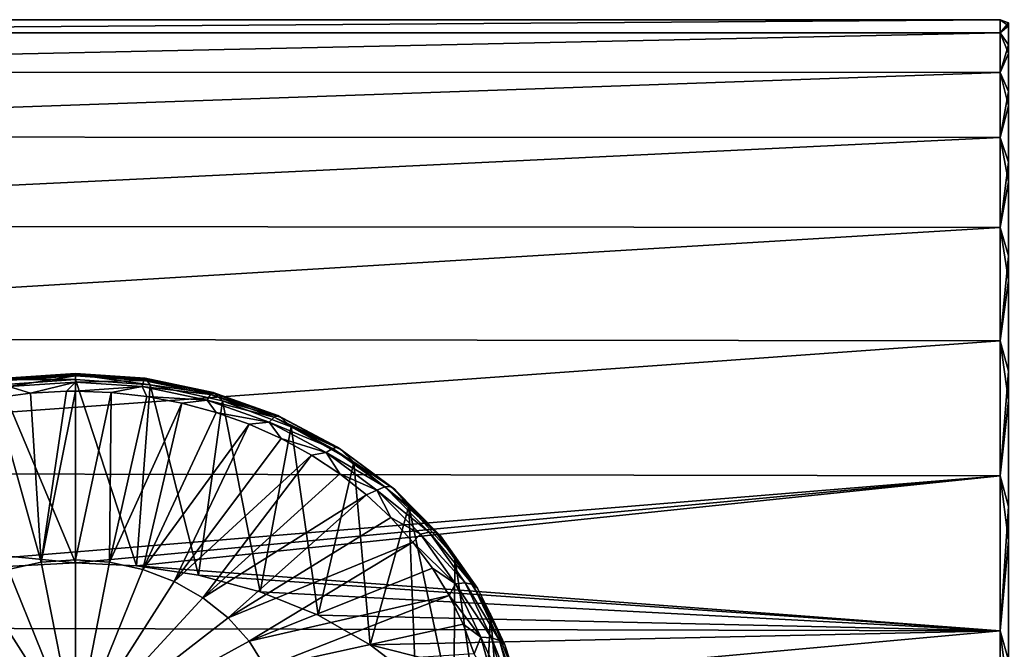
# Model space of a CAD drawing. Header units: metres. Extents: x -139 to 105, y -30 to 40.
# Tile 12 of 153: x -129 to -118, y 13 to 20. Entities that reach past the tile are written whole.
import ezdxf

# ---------------------------------------------------------------- set-up
doc = ezdxf.new("R2010")
doc.units = ezdxf.units.M
doc.layers.add('solid_150_SW0003', color=7, linetype='CONTINUOUS')

msp = doc.modelspace()

# ---------------------------------------------------------------- linework, layer by layer
at = {"layer": 'solid_150_SW0003'}
for points in [[(-118.29982, 20, 76.062744), (-138.500031, 20, 76.062965), (-138.500031, 19.855259, 78.464577)], [(-118.299812, 19.854183, 78.473457), (-118.29982, 20, 76.062744), (-138.500031, 19.855259, 78.464577)], [(-118.29982, 20, 76.062744), (-138.500031, 19.855307, 73.661354), (-138.500031, 20, 76.062965)], [(-118.29982, 20, 76.062744), (-118.299835, 19.854176, 73.652023), (-138.500031, 19.855307, 73.661354)], [(-118.20726, 19.965067, 75.161636), (-118.299835, 19.854176, 73.652023), (-118.29982, 20, 76.062744)], [(-118.207253, 19.93326, 77.505554), (-118.29982, 20, 76.062744), (-118.299812, 19.854183, 78.473457)], [(-118.207253, 19.93326, 77.505554), (-118.20726, 19.965067, 75.161636), (-118.29982, 20, 76.062744)], [(-118.20726, 19.965067, 75.161636), (-118.207275, 19.722202, 72.830109), (-118.299835, 19.854176, 73.652023)], [(-118.207237, 19.627216, 79.829636), (-118.207253, 19.93326, 77.505554), (-118.299812, 19.854183, 78.473457)], [(-118.299835, 19.854176, 73.652023), (-138.500031, 19.423275, 71.294495), (-138.500031, 19.855307, 73.661354)], [(-118.299812, 19.854183, 78.473457), (-138.500031, 19.855259, 78.464577), (-138.500031, 19.42318, 80.831421)], [(-118.299805, 19.418852, 80.849022), (-118.299812, 19.854183, 78.473457), (-138.500031, 19.42318, 80.831421)], [(-118.299835, 19.854176, 73.652023), (-118.299858, 19.418837, 71.276459), (-138.500031, 19.423275, 71.294495)], [(-118.207275, 19.722202, 72.830109), (-118.299858, 19.418837, 71.276459), (-118.299835, 19.854176, 73.652023)], [(-118.207237, 19.627216, 79.829636), (-118.299812, 19.854183, 78.473457), (-118.299805, 19.418852, 80.849022)], [(-118.207275, 19.722202, 72.830109), (-118.207298, 19.208004, 70.54306), (-118.299858, 19.418837, 71.276459)], [(-118.20723, 19.051146, 82.101883), (-118.207237, 19.627216, 79.829636), (-118.299805, 19.418852, 80.849022)], [(-118.299858, 19.418837, 71.276459), (-138.500031, 18.710154, 68.996643), (-138.500031, 19.423275, 71.294495)], [(-118.299805, 19.418852, 80.849022), (-138.500031, 19.42318, 80.831421), (-138.500031, 18.710014, 83.129265)], [(-118.299797, 18.700354, 83.154785), (-118.299805, 19.418852, 80.849022), (-138.500031, 18.710014, 83.129265)], [(-118.299858, 19.418837, 71.276459), (-118.299873, 18.700331, 68.97068), (-138.500031, 18.710154, 68.996643)], [(-118.207298, 19.208004, 70.54306), (-118.299873, 18.700331, 68.97068), (-118.299858, 19.418837, 71.276459)], [(-118.20723, 19.051146, 82.101883), (-118.299805, 19.418852, 80.849022), (-118.299797, 18.700354, 83.154785)], [(-118.207298, 19.208004, 70.54306), (-118.207321, 18.429548, 68.331955), (-118.299873, 18.700331, 68.97068)], [(-118.20723, 18.212976, 84.291054), (-118.20723, 19.051146, 82.101883), (-118.299797, 18.700354, 83.154785)], [(-118.299873, 18.700331, 68.97068), (-138.500031, 17.726269, 66.801048), (-138.500031, 18.710154, 68.996643)], [(-118.299797, 18.700354, 83.154785), (-138.500031, 18.710014, 83.129265), (-138.500031, 17.726084, 85.324837)], [(-118.299797, 17.709167, 85.35714), (-118.299797, 18.700354, 83.154785), (-138.500031, 17.726084, 85.324837)], [(-118.299873, 18.700331, 68.97068), (-118.299904, 17.709131, 66.768326), (-138.500031, 17.726269, 66.801048)], [(-118.207321, 18.429548, 68.331955), (-118.299904, 17.709131, 66.768326), (-118.299873, 18.700331, 68.97068)], [(-118.20723, 18.212976, 84.291054), (-118.299797, 18.700354, 83.154785), (-118.299797, 17.709167, 85.35714)], [(-118.207321, 18.429548, 68.331955), (-118.207344, 17.397545, 66.227203), (-118.299904, 17.709131, 66.768326)], [(-118.20723, 17.124239, 86.36702), (-118.20723, 18.212976, 84.291054), (-118.299797, 17.709167, 85.35714)], [(-118.299904, 17.709131, 66.768326), (-138.500031, 16.485853, 64.739487), (-138.500031, 17.726269, 66.801048)], [(-118.299797, 17.709167, 85.35714), (-138.500031, 17.726084, 85.324837), (-138.500031, 16.485626, 87.386375)], [(-118.299797, 16.459745, 87.423965), (-118.299797, 17.709167, 85.35714), (-138.500031, 16.485626, 87.386375)], [(-118.299904, 17.709131, 66.768326), (-118.299927, 16.459694, 64.701492), (-138.500031, 16.485853, 64.739487)], [(-118.207344, 17.397545, 66.227203), (-118.299927, 16.459694, 64.701492), (-118.299904, 17.709131, 66.768326)], [(-118.20723, 17.124239, 86.36702), (-118.299797, 17.709167, 85.35714), (-118.299797, 16.459745, 87.423965)], [(-118.207344, 17.397545, 66.227203), (-118.207367, 16.12619, 64.257774), (-118.299927, 16.459694, 64.701492)], [(-118.207237, 15.799911, 88.301224), (-118.20723, 17.124239, 86.36702), (-118.299797, 16.459745, 87.423965)], [(-118.299927, 16.459694, 64.701492), (-138.500031, 15.006852, 62.841785), (-138.500031, 16.485853, 64.739487)], [(-118.299797, 16.459745, 87.423965), (-138.500031, 16.485626, 87.386375), (-138.500031, 15.006596, 89.284042)], [(-118.299805, 14.970307, 89.325111), (-118.299797, 16.459745, 87.423965), (-138.500031, 15.006596, 89.284042)], [(-118.299927, 16.459694, 64.701492), (-118.29995, 14.970235, 62.800335), (-138.500031, 15.006852, 62.841785)], [(-118.207367, 16.12619, 64.257774), (-118.29995, 14.970235, 62.800335), (-118.299927, 16.459694, 64.701492)], [(-118.207237, 15.799911, 88.301224), (-118.299797, 16.459745, 87.423965), (-118.299805, 14.970307, 89.325111)], [(-128.500031, 16.085945, 58.160152), (-129.278992, 16.032852, 58.129498), (-128.500031, 16.032871, 58.293018)], [(-129.269608, 16.046736, 57.986835), (-129.278992, 16.032852, 58.129498), (-128.500031, 16.085945, 58.160152)], [(-129.269608, 16.046736, 57.986835), (-128.500031, 16.085945, 58.160152), (-128.500031, 16.099188, 58.01712)], [(-129.254791, 16.019775, 57.846523), (-129.269608, 16.046736, 57.986835), (-128.500031, 16.099188, 58.01712)], [(-129.254791, 16.019775, 57.846523), (-128.500031, 16.099188, 58.01712), (-128.500031, 16.071218, 57.876225)], [(-127.721062, 16.032852, 58.129498), (-128.500031, 16.099188, 58.01712), (-128.500031, 16.085945, 58.160152)], [(-127.730453, 16.046736, 57.986835), (-128.500031, 16.071218, 57.876225), (-128.500031, 16.099188, 58.01712)], [(-127.730453, 16.046736, 57.986835), (-128.500031, 16.099188, 58.01712), (-127.721062, 16.032852, 58.129498)], [(-127.677307, 15.973851, 58.258942), (-128.500031, 16.085945, 58.160152), (-128.500031, 16.032871, 58.293018)], [(-127.721062, 16.032852, 58.129498), (-128.500031, 16.085945, 58.160152), (-127.677307, 15.973851, 58.258942)], [(-118.207367, 16.12619, 64.257774), (-118.207397, 14.632977, 62.45076), (-118.29995, 14.970235, 62.800335)], [(-129.324844, 15.973548, 58.258766), (-128.500031, 14.012586, 61.792255), (-128.500031, 16.032871, 58.293018)], [(-129.278992, 16.032852, 58.129498), (-129.324844, 15.973548, 58.258766), (-128.500031, 16.032871, 58.293018)], [(-129.324844, 15.973548, 58.258766), (-129.259247, 13.969976, 61.750103), (-128.500031, 14.012586, 61.792255)], [(-129.254791, 16.019775, 57.846523), (-128.500031, 16.071218, 57.876225), (-129.235794, 15.954198, 57.720142)], [(-128.500031, 16.071218, 57.876225), (-128.500031, 16.004345, 57.749096), (-129.235794, 15.954198, 57.720142)], [(-129.235794, 15.954198, 57.720142), (-128.500031, 16.004345, 57.749096), (-128.9944, 15.880953, 57.632889)], [(-128.500031, 16.004345, 57.749096), (-128.599747, 15.90326, 57.645767), (-128.9944, 15.880953, 57.632889)], [(-128.500031, 16.004345, 57.749096), (-128.500031, 15.904203, 57.646313), (-128.599747, 15.90326, 57.645767)], [(-127.745262, 16.019775, 57.846523), (-128.500031, 16.004345, 57.749096), (-128.500031, 16.071218, 57.876225)], [(-127.745262, 16.019775, 57.846523), (-128.500031, 16.071218, 57.876225), (-127.730453, 16.046736, 57.986835)], [(-128.500031, 16.032871, 58.293018), (-128.500031, 14.012586, 61.792255), (-127.826698, 13.979132, 61.759109)], [(-127.677307, 15.973851, 58.258942), (-128.500031, 16.032871, 58.293018), (-127.826698, 13.979132, 61.759109)], [(-127.745262, 16.019775, 57.846523), (-127.764267, 15.954198, 57.720142), (-128.500031, 16.004345, 57.749096)], [(-127.764267, 15.954198, 57.720142), (-128.500031, 15.904203, 57.646313), (-128.500031, 16.004345, 57.749096)], [(-127.677307, 15.973851, 58.258942), (-127.826698, 13.979132, 61.759109), (-127.143181, 13.873848, 61.657307)], [(-127.009079, 15.866713, 57.758152), (-127.764267, 15.954198, 57.720142), (-127.745262, 16.019775, 57.846523)], [(-127.745262, 16.019775, 57.846523), (-127.730453, 16.046736, 57.986835), (-126.979828, 15.890669, 57.896732)], [(-127.009079, 15.866713, 57.758152), (-127.745262, 16.019775, 57.846523), (-126.979828, 15.890669, 57.896732)], [(-127.730453, 16.046736, 57.986835), (-127.721062, 16.032852, 58.129498), (-126.961266, 15.874881, 58.038296)], [(-126.979828, 15.890669, 57.896732), (-127.730453, 16.046736, 57.986835), (-126.961266, 15.874881, 58.038296)], [(-126.961266, 15.874881, 58.038296), (-127.721062, 16.032852, 58.129498), (-127.677307, 15.973851, 58.258942)], [(-127.677307, 15.973851, 58.258942), (-127.143181, 13.873848, 61.657307), (-126.877037, 15.798405, 58.15765)], [(-126.961266, 15.874881, 58.038296), (-127.677307, 15.973851, 58.258942), (-126.877037, 15.798405, 58.15765)], [(-129.235794, 15.954198, 57.720142), (-128.9944, 15.880953, 57.632889), (-129.385345, 15.829148, 57.602982)], [(-129.385345, 15.829148, 57.602982), (-128.9944, 15.880953, 57.632889), (-128.876541, 14.016711, 56.297714)], [(-128.9944, 15.880953, 57.632889), (-128.599747, 15.90326, 57.645767), (-128.876541, 14.016711, 56.297714)], [(-128.876541, 14.016711, 56.297714), (-128.500031, 15.904203, 57.646313), (-128.500031, 14.04373, 56.313313)], [(-128.599747, 15.90326, 57.645767), (-128.500031, 15.904203, 57.646313), (-128.876541, 14.016711, 56.297714)], [(-127.764267, 15.954198, 57.720142), (-128.104904, 15.889367, 57.637749), (-128.500031, 15.904203, 57.646313)], [(-128.500031, 15.904203, 57.646313), (-128.104904, 15.889367, 57.637749), (-128.500031, 14.04373, 56.313313)], [(-128.104904, 15.889367, 57.637749), (-128.12352, 14.016711, 56.297714), (-128.500031, 14.04373, 56.313313)], [(-128.104904, 15.889367, 57.637749), (-127.712746, 15.84497, 57.612114), (-128.12352, 14.016711, 56.297714)], [(-127.764267, 15.954198, 57.720142), (-127.712746, 15.84497, 57.612114), (-128.104904, 15.889367, 57.637749)], [(-127.764267, 15.954198, 57.720142), (-127.046616, 15.804989, 57.633995), (-127.712746, 15.84497, 57.612114)], [(-127.009079, 15.866713, 57.758152), (-127.046616, 15.804989, 57.633995), (-127.764267, 15.954198, 57.720142)], [(-126.309608, 15.615799, 57.613289), (-127.046616, 15.804989, 57.633995), (-127.009079, 15.866713, 57.758152)], [(-127.009079, 15.866713, 57.758152), (-126.979828, 15.890669, 57.896732), (-126.266632, 15.634832, 57.749023)], [(-126.309608, 15.615799, 57.613289), (-127.009079, 15.866713, 57.758152), (-126.266632, 15.634832, 57.749023)], [(-126.979828, 15.890669, 57.896732), (-126.961266, 15.874881, 58.038296), (-126.239372, 15.615922, 57.888783)], [(-126.266632, 15.634832, 57.749023), (-126.979828, 15.890669, 57.896732), (-126.239372, 15.615922, 57.888783)], [(-126.239372, 15.615922, 57.888783), (-126.961266, 15.874881, 58.038296), (-126.877037, 15.798405, 58.15765)], [(-129.385345, 15.829148, 57.602982), (-128.876541, 14.016711, 56.297714), (-129.242783, 13.936392, 56.251339)], [(-127.712746, 15.84497, 57.612114), (-127.326492, 15.771344, 57.569607), (-128.12352, 14.016711, 56.297714)], [(-127.326492, 15.771344, 57.569607), (-127.757278, 13.936392, 56.251339), (-128.12352, 14.016711, 56.297714)], [(-127.326492, 15.771344, 57.569607), (-126.949051, 15.669044, 57.510544), (-127.757278, 13.936392, 56.251339)], [(-127.046616, 15.804989, 57.633995), (-127.326492, 15.771344, 57.569607), (-127.712746, 15.84497, 57.612114)], [(-127.046616, 15.804989, 57.633995), (-126.949051, 15.669044, 57.510544), (-127.326492, 15.771344, 57.569607)], [(-126.877037, 15.798405, 58.15765), (-127.143181, 13.873848, 61.657307), (-126.461388, 13.690272, 61.481552)], [(-127.046616, 15.804989, 57.633995), (-126.364761, 15.560392, 57.492779), (-126.949051, 15.669044, 57.510544)], [(-126.309608, 15.615799, 57.613289), (-126.364761, 15.560392, 57.492779), (-127.046616, 15.804989, 57.633995)], [(-126.877037, 15.798405, 58.15765), (-126.461388, 13.690272, 61.481552), (-126.121033, 15.511324, 57.991901)], [(-126.239372, 15.615922, 57.888783), (-126.877037, 15.798405, 58.15765), (-126.121033, 15.511324, 57.991901)], [(-118.207245, 14.258212, 90.067055), (-118.207237, 15.799911, 88.301224), (-118.299805, 14.970307, 89.325111)], [(-126.949051, 15.669044, 57.510544), (-126.583244, 15.538835, 57.435368), (-127.757278, 13.936392, 56.251339)], [(-126.364761, 15.560392, 57.492779), (-126.583244, 15.538835, 57.435368), (-126.949051, 15.669044, 57.510544)], [(-126.583244, 15.538835, 57.435368), (-127.411301, 13.804963, 56.175461), (-127.757278, 13.936392, 56.251339)], [(-126.583244, 15.538835, 57.435368), (-126.231827, 15.381696, 57.344643), (-127.411301, 13.804963, 56.175461)], [(-126.364761, 15.560392, 57.492779), (-126.231827, 15.381696, 57.344643), (-126.583244, 15.538835, 57.435368)], [(-125.664078, 15.273213, 57.415497), (-126.364761, 15.560392, 57.492779), (-126.309608, 15.615799, 57.613289)], [(-126.364761, 15.560392, 57.492779), (-125.735474, 15.226433, 57.299969), (-126.231827, 15.381696, 57.344643)], [(-125.664078, 15.273213, 57.415497), (-125.735474, 15.226433, 57.299969), (-126.364761, 15.560392, 57.492779)], [(-126.309608, 15.615799, 57.613289), (-126.266632, 15.634832, 57.749023), (-125.608429, 15.285524, 57.547352)], [(-125.664078, 15.273213, 57.415497), (-126.309608, 15.615799, 57.613289), (-125.608429, 15.285524, 57.547352)], [(-126.266632, 15.634832, 57.749023), (-126.239372, 15.615922, 57.888783), (-125.573135, 15.26235, 57.68465)], [(-125.608429, 15.285524, 57.547352), (-126.266632, 15.634832, 57.749023), (-125.573135, 15.26235, 57.68465)], [(-125.573135, 15.26235, 57.68465), (-126.239372, 15.615922, 57.888783), (-126.121033, 15.511324, 57.991901)], [(-126.121033, 15.511324, 57.991901), (-126.461388, 13.690272, 61.481552), (-125.824425, 13.432188, 61.245289)], [(-126.121033, 15.511324, 57.991901), (-125.824425, 13.432188, 61.245289), (-125.429855, 15.120423, 57.766216)], [(-125.573135, 15.26235, 57.68465), (-126.121033, 15.511324, 57.991901), (-125.429855, 15.120423, 57.766216)], [(-126.231827, 15.381696, 57.344643), (-125.89743, 15.198806, 57.239052), (-127.411301, 13.804963, 56.175461)], [(-125.735474, 15.226433, 57.299969), (-125.89743, 15.198806, 57.239052), (-126.231827, 15.381696, 57.344643)], [(-125.735474, 15.226433, 57.299969), (-125.582573, 14.991538, 57.119385), (-125.89743, 15.198806, 57.239052)], [(-125.088371, 14.84739, 57.169647), (-125.735474, 15.226433, 57.299969), (-125.664078, 15.273213, 57.415497)], [(-125.735474, 15.226433, 57.299969), (-125.174271, 14.811331, 57.060307), (-125.582573, 14.991538, 57.119385)], [(-125.088371, 14.84739, 57.169647), (-125.174271, 14.811331, 57.060307), (-125.735474, 15.226433, 57.299969)], [(-125.664078, 15.273213, 57.415497), (-125.608429, 15.285524, 57.547352), (-125.021431, 14.851347, 57.296677)], [(-125.088371, 14.84739, 57.169647), (-125.664078, 15.273213, 57.415497), (-125.021431, 14.851347, 57.296677)], [(-125.608429, 15.285524, 57.547352), (-125.573135, 15.26235, 57.68465), (-124.978966, 14.822872, 57.430916)], [(-125.021431, 14.851347, 57.296677), (-125.608429, 15.285524, 57.547352), (-124.978966, 14.822872, 57.430916)], [(-124.978966, 14.822872, 57.430916), (-125.573135, 15.26235, 57.68465), (-125.429855, 15.120423, 57.766216)], [(-125.89743, 15.198806, 57.239052), (-127.095016, 13.62601, 56.07214), (-127.411301, 13.804963, 56.175461)], [(-125.89743, 15.198806, 57.239052), (-125.582573, 14.991538, 57.119385), (-127.095016, 13.62601, 56.07214)], [(-125.429855, 15.120423, 57.766216), (-125.824425, 13.432188, 61.245289), (-125.247963, 13.107409, 60.955872)], [(-125.429855, 15.120423, 57.766216), (-125.247963, 13.107409, 60.955872), (-124.822357, 14.636351, 57.486736)], [(-124.978966, 14.822872, 57.430916), (-125.429855, 15.120423, 57.766216), (-124.822357, 14.636351, 57.486736)], [(-128.500031, 14.012586, 61.792255), (-138.500031, 15.006852, 62.841785), (-118.29995, 14.970235, 62.800335)], [(-128.500031, 14.012586, 61.792255), (-129.259247, 13.969976, 61.750103), (-138.500031, 15.006852, 62.841785)], [(-118.299805, 14.970307, 89.325111), (-138.500031, 15.006596, 89.284042), (-138.500031, 13.310393, 90.990372)], [(-125.582573, 14.991538, 57.119385), (-125.289612, 14.761447, 56.986542), (-127.095016, 13.62601, 56.07214)], [(-125.174271, 14.811331, 57.060307), (-125.289612, 14.761447, 56.986542), (-125.582573, 14.991538, 57.119385)], [(-118.299812, 13.262571, 91.032875), (-118.299805, 14.970307, 89.325111), (-138.500031, 13.310393, 90.990372)], [(-127.826698, 13.979132, 61.759109), (-128.500031, 14.012586, 61.792255), (-118.29995, 14.970235, 62.800335)], [(-127.826698, 13.979132, 61.759109), (-118.29995, 14.970235, 62.800335), (-118.29998, 13.262475, 61.092571)], [(-118.207397, 14.632977, 62.45076), (-118.29998, 13.262475, 61.092571), (-118.29995, 14.970235, 62.800335)], [(-118.207245, 14.258212, 90.067055), (-118.299805, 14.970307, 89.325111), (-118.299812, 13.262571, 91.032875)], [(-125.174271, 14.811331, 57.060307), (-125.020737, 14.51026, 56.841518), (-125.289612, 14.761447, 56.986542)], [(-124.596672, 14.348816, 56.881794), (-125.174271, 14.811331, 57.060307), (-125.088371, 14.84739, 57.169647)], [(-125.174271, 14.811331, 57.060307), (-124.694954, 14.32531, 56.779705), (-125.020737, 14.51026, 56.841518)], [(-124.596672, 14.348816, 56.881794), (-124.694954, 14.32531, 56.779705), (-125.174271, 14.811331, 57.060307)], [(-125.088371, 14.84739, 57.169647), (-125.021431, 14.851347, 57.296677), (-124.520081, 14.34299, 57.003178)], [(-124.596672, 14.348816, 56.881794), (-125.088371, 14.84739, 57.169647), (-124.520081, 14.34299, 57.003178)], [(-125.021431, 14.851347, 57.296677), (-124.978966, 14.822872, 57.430916), (-124.471504, 14.308311, 57.133835)], [(-124.520081, 14.34299, 57.003178), (-125.021431, 14.851347, 57.296677), (-124.471504, 14.308311, 57.133835)], [(-124.471504, 14.308311, 57.133835), (-124.978966, 14.822872, 57.430916), (-124.822357, 14.636351, 57.486736)], [(-125.289612, 14.761447, 56.986542), (-126.817062, 13.404414, 55.944202), (-127.095016, 13.62601, 56.07214)], [(-125.289612, 14.761447, 56.986542), (-125.020737, 14.51026, 56.841518), (-126.817062, 13.404414, 55.944202)], [(-124.822357, 14.636351, 57.486736), (-125.247963, 13.107409, 60.955872), (-124.747169, 12.723689, 60.63258)], [(-124.822357, 14.636351, 57.486736), (-124.747169, 12.723689, 60.63258), (-124.327614, 12.290705, 60.284977)], [(-124.822357, 14.636351, 57.486736), (-124.327614, 12.290705, 60.284977), (-124.315079, 14.072274, 57.161068)], [(-124.471504, 14.308311, 57.133835), (-124.822357, 14.636351, 57.486736), (-124.315079, 14.072274, 57.161068)], [(-118.207397, 14.632977, 62.45076), (-118.20742, 12.938449, 60.83102), (-118.29998, 13.262475, 61.092571)], [(-125.020737, 14.51026, 56.841518), (-124.777985, 14.239862, 56.685406), (-126.817062, 13.404414, 55.944202)], [(-124.694954, 14.32531, 56.779705), (-124.777985, 14.239862, 56.685406), (-125.020737, 14.51026, 56.841518)], [(-124.201088, 13.789767, 56.559029), (-124.694954, 14.32531, 56.779705), (-124.596672, 14.348816, 56.881794)], [(-124.596672, 14.348816, 56.881794), (-124.520081, 14.34299, 57.003178), (-124.116737, 13.772971, 56.674076)], [(-124.201088, 13.789767, 56.559029), (-124.596672, 14.348816, 56.881794), (-124.116737, 13.772971, 56.674076)], [(-124.520081, 14.34299, 57.003178), (-124.471504, 14.308311, 57.133835), (-124.063232, 13.731334, 56.800716)], [(-124.116737, 13.772971, 56.674076), (-124.520081, 14.34299, 57.003178), (-124.063232, 13.731334, 56.800716)], [(-124.777985, 14.239862, 56.685406), (-126.585007, 13.146219, 55.795135), (-126.817062, 13.404414, 55.944202)], [(-124.777985, 14.239862, 56.685406), (-124.563156, 13.952284, 56.519371), (-126.585007, 13.146219, 55.795135)], [(-124.694954, 14.32531, 56.779705), (-124.309326, 13.780335, 56.465061), (-124.777985, 14.239862, 56.685406)], [(-124.309326, 13.780335, 56.465061), (-124.563156, 13.952284, 56.519371), (-124.777985, 14.239862, 56.685406)], [(-124.201088, 13.789767, 56.559029), (-124.309326, 13.780335, 56.465061), (-124.694954, 14.32531, 56.779705)], [(-124.063232, 13.731334, 56.800716), (-124.471504, 14.308311, 57.133835), (-124.315079, 14.072274, 57.161068)], [(-118.207253, 12.520355, 91.640221), (-118.207245, 14.258212, 90.067055), (-118.299812, 13.262571, 91.032875)], [(-129.242783, 13.936392, 56.251339), (-128.876541, 14.016711, 56.297714), (-128.500031, 12.100113, 55.104755)], [(-128.876541, 14.016711, 56.297714), (-128.500031, 14.04373, 56.313313), (-128.500031, 12.100113, 55.104755)], [(-128.500031, 14.04373, 56.313313), (-128.12352, 14.016711, 56.297714), (-128.500031, 12.100113, 55.104755)], [(-128.12352, 14.016711, 56.297714), (-127.757278, 13.936392, 56.251339), (-128.500031, 12.100113, 55.104755)], [(-124.315079, 14.072274, 57.161068), (-124.327614, 12.290705, 60.284977), (-123.996437, 11.822022, 59.93047)], [(-124.315079, 14.072274, 57.161068), (-123.996437, 11.822022, 59.93047), (-123.921906, 13.44361, 56.798107)], [(-124.063232, 13.731334, 56.800716), (-124.315079, 14.072274, 57.161068), (-123.921906, 13.44361, 56.798107)], [(-129.58876, 13.804963, 56.175461), (-129.242783, 13.936392, 56.251339), (-128.500031, 12.100113, 55.104755)], [(-127.757278, 13.936392, 56.251339), (-127.411301, 13.804963, 56.175461), (-128.500031, 12.100113, 55.104755)], [(-127.143181, 13.873848, 61.657307), (-127.826698, 13.979132, 61.759109), (-118.29998, 13.262475, 61.092571)], [(-124.563156, 13.952284, 56.519371), (-124.377884, 13.649682, 56.344666), (-126.585007, 13.146219, 55.795135)], [(-124.309326, 13.780335, 56.465061), (-124.377884, 13.649682, 56.344666), (-124.563156, 13.952284, 56.519371)], [(-129.905045, 13.62601, 56.07214), (-129.58876, 13.804963, 56.175461), (-128.500031, 12.100113, 55.104755)], [(-127.411301, 13.804963, 56.175461), (-127.095016, 13.62601, 56.07214), (-128.500031, 12.100113, 55.104755)], [(-126.461388, 13.690272, 61.481552), (-127.143181, 13.873848, 61.657307), (-118.29998, 13.262475, 61.092571)], [(-125.824425, 13.432188, 61.245289), (-126.461388, 13.690272, 61.481552), (-118.29998, 13.262475, 61.092571)], [(-124.309326, 13.780335, 56.465061), (-124.026894, 13.189829, 56.124134), (-124.377884, 13.649682, 56.344666)], [(-123.911362, 13.184008, 56.209293), (-124.309326, 13.780335, 56.465061), (-124.201088, 13.789767, 56.559029)], [(-123.911362, 13.184008, 56.209293), (-124.026894, 13.189829, 56.124134), (-124.309326, 13.780335, 56.465061)], [(-124.201088, 13.789767, 56.559029), (-124.116737, 13.772971, 56.674076), (-123.82132, 13.155326, 56.317478)], [(-123.911362, 13.184008, 56.209293), (-124.201088, 13.789767, 56.559029), (-123.82132, 13.155326, 56.317478)], [(-124.116737, 13.772971, 56.674076), (-124.063232, 13.731334, 56.800716), (-123.764214, 13.106151, 56.439766)], [(-123.82132, 13.155326, 56.317478), (-124.116737, 13.772971, 56.674076), (-123.764214, 13.106151, 56.439766)], [(-123.764214, 13.106151, 56.439766), (-124.063232, 13.731334, 56.800716), (-123.921906, 13.44361, 56.798107)], [(-130.182999, 13.404414, 55.944202), (-129.905045, 13.62601, 56.07214), (-128.500031, 12.100113, 55.104755)], [(-127.095016, 13.62601, 56.07214), (-126.817062, 13.404414, 55.944202), (-128.500031, 12.100113, 55.104755)], [(-124.377884, 13.649682, 56.344666), (-126.405197, 12.858469, 55.629002), (-126.585007, 13.146219, 55.795135)], [(-124.377884, 13.649682, 56.344666), (-124.223549, 13.334328, 56.162594), (-126.405197, 12.858469, 55.629002)], [(-124.026894, 13.189829, 56.124134), (-124.223549, 13.334328, 56.162594), (-124.377884, 13.649682, 56.344666)], [(-130.415039, 13.146219, 55.795135), (-130.182999, 13.404414, 55.944202), (-128.500031, 12.100113, 55.104755)], [(-126.817062, 13.404414, 55.944202), (-126.585007, 13.146219, 55.795135), (-128.500031, 12.100113, 55.104755)], [(-125.247963, 13.107409, 60.955872), (-125.824425, 13.432188, 61.245289), (-118.29998, 13.262475, 61.092571)], [(-123.921906, 13.44361, 56.798107), (-123.996437, 11.822022, 59.93047), (-123.743752, 11.305461, 59.565189)], [(-123.921906, 13.44361, 56.798107), (-123.743752, 11.305461, 59.565189), (-123.653564, 12.767577, 56.407799)], [(-123.764214, 13.106151, 56.439766), (-123.921906, 13.44361, 56.798107), (-123.653564, 12.767577, 56.407799)], [(-118.299812, 13.262571, 91.032875), (-138.500031, 13.310393, 90.990372), (-138.500031, 11.421568, 92.480675)], [(-118.299828, 11.361438, 92.522346), (-118.299812, 13.262571, 91.032875), (-138.500031, 11.421568, 92.480675)], [(-124.223549, 13.334328, 56.162594), (-124.101303, 13.008589, 55.974529), (-126.405197, 12.858469, 55.629002)], [(-125.247963, 13.107409, 60.955872), (-118.29998, 13.262475, 61.092571), (-118.300011, 11.361316, 59.603104)], [(-124.026894, 13.189829, 56.124134), (-124.101303, 13.008589, 55.974529), (-124.223549, 13.334328, 56.162594)], [(-118.20742, 12.938449, 60.83102), (-118.300011, 11.361316, 59.603104), (-118.29998, 13.262475, 61.092571)], [(-118.207253, 12.520355, 91.640221), (-118.299812, 13.262571, 91.032875), (-118.299828, 11.361438, 92.522346)], [(-130.594864, 12.858469, 55.629002), (-130.415039, 13.146219, 55.795135), (-128.500031, 12.100113, 55.104755)], [(-126.585007, 13.146219, 55.795135), (-126.405197, 12.858469, 55.629002), (-128.500031, 12.100113, 55.104755)], [(-124.026894, 13.189829, 56.124134), (-123.854599, 12.568329, 55.765308), (-124.101303, 13.008589, 55.974529)], [(-123.734619, 12.546455, 55.841202), (-123.854599, 12.568329, 55.765308), (-124.026894, 13.189829, 56.124134)], [(-123.734619, 12.546455, 55.841202), (-124.026894, 13.189829, 56.124134), (-123.911362, 13.184008, 56.209293)], [(-123.911362, 13.184008, 56.209293), (-123.82132, 13.155326, 56.317478), (-123.641113, 12.505264, 55.942165)], [(-123.734619, 12.546455, 55.841202), (-123.911362, 13.184008, 56.209293), (-123.641113, 12.505264, 55.942165)], [(-123.82132, 13.155326, 56.317478), (-123.764214, 13.106151, 56.439766), (-123.581802, 12.448153, 56.059872)], [(-123.641113, 12.505264, 55.942165), (-123.82132, 13.155326, 56.317478), (-123.581802, 12.448153, 56.059872)], [(-124.747169, 12.723689, 60.63258), (-125.247963, 13.107409, 60.955872), (-118.300011, 11.361316, 59.603104)], [(-123.581802, 12.448153, 56.059872), (-123.764214, 13.106151, 56.439766), (-123.653564, 12.767577, 56.407799)]]:
    msp.add_3dface(points, dxfattribs=at)

doc.saveas('drawing.dxf')
